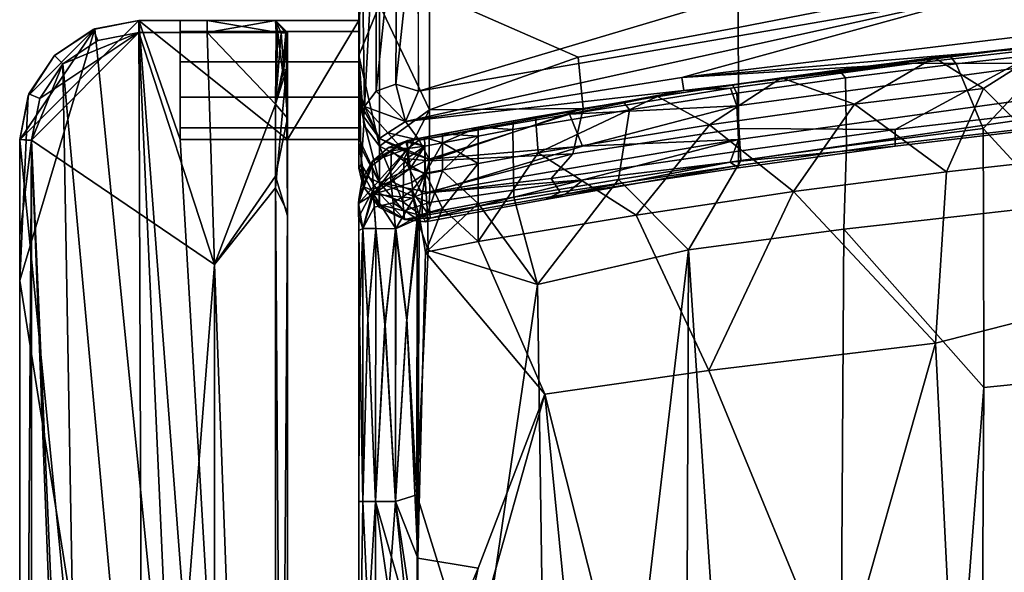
# Model space of a CAD drawing. Header units: millimetres. Extents: x -359 to 363, y -484 to 317.
# Tile 48 of 74: x -307 to -141, y 58 to 151. Entities that reach past the tile are written whole.
import ezdxf

# ---------------------------------------------------------------- set-up
doc = ezdxf.new("R2010")
doc.units = ezdxf.units.MM
doc.layers.add('Layer 01', color=7, linetype='Continuous', true_color=0x000000)

msp = doc.modelspace()

# ---------------------------------------------------------------- linework, layer by layer
at = {"layer": 'Layer 01'}
for points in [[(-188.214, 273.916, 107.775), (-55.227, 100.114, 161.072), (-184.054, 274.104, 77.433)], [(-188.214, 273.916, 107.775), (-97.301, 150.073, 162.329), (-55.227, 100.114, 161.072)], [(-112.756, 160.357, 159.546), (-97.301, 150.073, 162.329), (-188.214, 273.916, 107.775)], [(-184.054, 274.104, 77.433), (-55.227, 100.114, 161.072), (-177.096, 264.312, 81.824)], [(-82.805, 90.334, 159.473), (-167.208, 214.925, 130.377), (-202.659, 263.848, 106.456)], [(-82.805, 90.334, 159.473), (-202.659, 263.848, 106.456), (-198.845, 252.464, 80.89)], [(-94.036, 145.651, 125.909), (-178.807, 256.392, 83.782), (-177.096, 264.312, 81.824)], [(-177.096, 264.312, 81.824), (-55.227, 100.114, 161.072), (-98.334, 160.202, 121.353)], [(-94.036, 145.651, 125.909), (-177.096, 264.312, 81.824), (-98.334, 160.202, 121.353)], [(-198.845, 252.464, 80.89), (-131.779, 157.046, 116.433), (-82.805, 90.334, 159.473)], [(-167.208, 214.925, 130.377), (-82.805, 90.334, 159.473), (-24.644, 17.313, 212.339)], [(-167.208, 214.925, 130.377), (-100.895, 130.508, 169.685), (-112.756, 160.357, 159.546)], [(-24.644, 17.313, 212.339), (-100.895, 130.508, 169.685), (-167.208, 214.925, 130.377)], [(-249.839, 179.017, 937.881), (-249.839, 164.236, 782.614), (-249.842, 144.834, 794.991)], [(-246.348, 153.396, 864.394), (-249.839, 179.017, 937.881), (-249.842, 144.834, 794.991)], [(-249.841, 169.83, 378.58), (-249.459, 174.286, 375.875), (-249.829, 139.302, 378.725)], [(-249.459, 174.286, 375.875), (-248.849, 136.25, 374.611), (-249.829, 139.302, 378.725)], [(-246.898, 172.774, 371.419), (-248.849, 136.25, 374.611), (-249.459, 174.286, 375.875)], [(-246.911, 138.834, 371.438), (-248.849, 136.25, 374.611), (-246.898, 172.774, 371.419)], [(-243.445, 172.004, 369.163), (-246.911, 138.834, 371.438), (-246.898, 172.774, 371.419)], [(-243.595, 140.018, 369.217), (-243.445, 172.004, 369.163), (-239.995, 173.529, 368.648)], [(-239.8, 138.858, 368.522), (-243.595, 140.018, 369.217), (-239.995, 173.529, 368.648)], [(-133.133, 159.928, 836.214), (-133.133, 173.604, 893.094), (-185.984, 166.872, 893.094), (-186.081, 149.589, 821.141)], [(-243.595, 140.018, 369.217), (-246.911, 138.834, 371.438), (-243.445, 172.004, 369.163)], [(-239.839, 171.058, 368.5), (-157.022, 163.527, 368.5), (-239.8, 138.858, 368.522)], [(-249.841, 169.83, 378.58), (-249.829, 139.302, 378.725), (-249.841, 137.239, 442.051)], [(-249.839, 151.024, 628.836), (-249.839, 167.953, 436.421), (-249.841, 169.83, 378.58), (-249.84, 130.928, 566.978)], [(-249.84, 130.928, 566.978), (-249.841, 169.83, 378.58), (-249.841, 137.239, 442.051)], [(-185.984, 166.872, 893.094), (-237.958, 155.567, 882.91), (-212.949, 144.552, 817.833), (-186.081, 149.589, 821.141)], [(-249.839, 164.236, 782.614), (-249.841, 125.9, 697.118), (-249.842, 144.834, 794.991)], [(-249.839, 164.236, 782.614), (-249.839, 151.024, 628.836), (-249.841, 125.9, 697.118)], [(-239.8, 138.858, 368.522), (-157.022, 163.527, 368.5), (-142.797, 155.695, 368.484)], [(-133.133, 146.804, 779.623), (-133.133, 159.928, 836.214), (-186.081, 149.589, 821.141), (-185.984, 140.071, 779.623)], [(-241.963, 133.758, 370.667), (-239.8, 138.858, 368.522), (-142.797, 155.695, 368.484)], [(-241.963, 133.758, 370.667), (-142.797, 155.695, 368.484), (-195.516, 141.163, 371.313)], [(-195.516, 141.163, 371.313), (-142.797, 155.695, 368.484), (-107.019, 151.836, 371.312)], [(-246.348, 153.396, 864.394), (-237.943, 135.701, 799.349), (-237.958, 155.567, 882.91)], [(-237.943, 135.701, 799.349), (-212.949, 144.552, 817.833), (-237.958, 155.567, 882.91)], [(-246.345, 129.582, 761.465), (-246.348, 153.396, 864.394), (-249.842, 144.834, 794.991)], [(-246.348, 153.396, 864.394), (-246.345, 129.582, 761.465), (-237.943, 135.701, 799.349)], [(-306.84, 130.651, 677), (-286.839, 150.729, 677), (-294.201, 149.324, 677)], [(-286.839, 150.729, 677), (-306.84, 130.651, 677), (-285.934, -82.77, 677)], [(-286.839, 150.729, 679), (-294.493, 149.206, 679), (-294.493, 149.206, 686), (-286.839, 150.729, 686)], [(-293.728, 147.359, 688), (-286.839, 148.729, 688), (-286.839, 150.729, 686), (-294.493, 149.206, 686)], [(-286.839, 148.729, 677), (-293.728, 147.359, 677), (-294.493, 149.206, 679), (-286.839, 150.729, 679)], [(-286.839, 150.729, 677), (-286.839, 150.729, 669), (-294.201, 149.324, 669), (-294.201, 149.324, 677)], [(-286.839, 150.729, 669), (-261.839, -177.425, 669), (-294.201, 149.324, 669)], [(-275.339, 150.729, 686), (-263.842, 150.729, 679.001), (-286.839, 150.729, 679)], [(-275.339, 150.729, 686), (-286.839, 150.729, 679), (-286.839, 150.729, 686)], [(-286.839, 150.729, 686), (-286.839, 148.729, 688), (-275.339, 148.729, 688), (-275.339, 150.729, 686)], [(-263.842, 150.729, 679.001), (-275.339, 148.729, 677), (-286.839, 148.729, 677), (-286.839, 150.729, 679)], [(-279.839, 150.729, 669), (-286.839, 150.729, 669), (-286.839, 150.729, 677)], [(-249.84, 150.729, 677), (-279.839, 150.729, 669), (-286.839, 150.729, 677)], [(-261.839, -153.721, 677), (-261.839, 130.729, 677), (-286.839, 150.729, 677), (-285.934, -82.77, 677)], [(-261.839, 130.729, 677), (-249.84, 150.729, 677), (-286.839, 150.729, 677)], [(-286.839, 150.729, 669), (-279.839, 150.729, 669), (-279.839, 130.729, 669)], [(-286.839, 150.729, 669), (-279.839, 130.729, 669), (-261.839, -177.425, 669)], [(-279.839, 148.915, 653.256), (-279.839, 150.729, 659), (-249.839, 150.729, 659), (-249.839, 148.915, 653.256)], [(-279.839, 130.729, 669), (-279.839, 150.729, 659), (-279.839, 148.915, 653.256), (-279.839, 137.828, 649.43)], [(-279.839, 150.729, 669), (-279.839, 150.729, 659), (-279.839, 130.729, 669)], [(-279.839, 150.729, 669), (-249.84, 150.729, 677), (-249.839, 150.729, 669)], [(-279.839, 150.729, 659), (-279.839, 150.729, 669), (-249.839, 150.729, 669), (-249.839, 150.729, 659)], [(-263.839, 150.729, 686), (-263.842, 150.729, 679.001), (-275.339, 150.729, 686)], [(-275.339, 150.729, 686), (-275.339, 148.729, 688), (-263.451, 148.73, 687.998)], [(-275.339, 150.729, 686), (-263.451, 148.73, 687.998), (-263.839, 150.729, 686)], [(-263.842, 150.729, 679.001), (-263.715, 148.725, 676.999), (-275.339, 148.729, 677)], [(-263.842, 150.729, 679.001), (-263.839, 150.729, 686), (-261.839, 148.729, 686), (-261.838, 148.725, 678.893)], [(-263.842, 150.729, 679.001), (-262.889, 148.652, 677.174), (-263.715, 148.725, 676.999)], [(-263.842, 150.729, 679.001), (-262.062, 148.674, 677.944), (-262.889, 148.652, 677.174)], [(-261.838, 148.725, 678.893), (-262.062, 148.674, 677.944), (-263.842, 150.729, 679.001)], [(-263.839, 150.729, 686), (-262.111, 148.732, 687.072), (-261.839, 148.729, 686)], [(-262.111, 148.732, 687.072), (-263.839, 150.729, 686), (-263.451, 148.73, 687.998)], [(-249.839, 130.729, 676.999), (-249.84, 150.729, 677), (-261.839, 130.729, 677)], [(-249.839, 151.024, 628.836), (-249.84, 130.928, 566.978), (-249.841, 125.9, 697.118)], [(-249.839, 150.729, 669), (-249.839, 130.729, 676.999), (-249.84, 130.729, 659.001), (-249.839, 150.729, 659)], [(-249.84, 130.729, 659.001), (-249.839, 137.828, 649.43), (-249.839, 150.729, 659)], [(-249.839, 130.729, 676.999), (-249.839, 150.729, 669), (-249.84, 150.729, 677)], [(-249.839, 148.915, 653.256), (-249.839, 150.729, 659), (-249.839, 143.775, 649.475)], [(-249.839, 150.729, 659), (-249.839, 137.828, 649.43), (-249.839, 143.775, 649.475)], [(-195.516, 141.163, 371.313), (-107.019, 151.836, 371.312), (-126.315, 146.985, 377.98)], [(-306.84, 130.651, 677), (-294.201, 149.324, 677), (-305.435, 138.091, 677)], [(-294.201, 149.324, 669), (-306.839, 107.025, 669), (-305.435, 138.091, 669)], [(-306.839, 107.025, 669), (-294.201, 149.324, 669), (-261.839, -177.425, 669)], [(-300.982, 144.871, 677), (-305.435, 138.091, 677), (-294.201, 149.324, 677)], [(-300.982, 144.871, 669), (-294.201, 149.324, 669), (-305.435, 138.091, 669)], [(-294.201, 149.324, 677), (-294.201, 149.324, 669), (-300.982, 144.871, 669), (-300.982, 144.871, 677)], [(-294.493, 149.206, 679), (-300.982, 144.871, 679), (-300.982, 144.871, 686), (-294.493, 149.206, 686)], [(-299.567, 143.457, 688), (-293.728, 147.359, 688), (-294.493, 149.206, 686), (-300.982, 144.871, 686)], [(-300.982, 144.871, 679), (-294.493, 149.206, 679), (-293.728, 147.359, 677), (-299.567, 143.457, 677)], [(-185.984, 140.071, 779.623), (-186.081, 149.589, 821.141), (-212.949, 144.552, 817.833), (-212.12, 135.921, 779.623)], [(-286.839, 148.729, 677), (-304.84, 130.611, 677), (-303.469, 137.617, 677)], [(-286.839, 148.729, 677), (-275.339, 148.729, 677), (-274.089, 109.709, 677), (-304.84, 130.611, 677)], [(-299.567, 143.457, 677), (-286.839, 148.729, 677), (-303.469, 137.617, 677)], [(-286.839, 148.729, 688), (-299.567, 143.457, 688), (-274.089, -136.406, 688)], [(-286.839, 148.729, 688), (-293.728, 147.359, 688), (-299.567, 143.457, 688)], [(-286.839, 148.729, 677), (-299.567, 143.457, 677), (-293.728, 147.359, 677)], [(-274.089, 109.709, 688), (-286.839, 148.729, 688), (-274.089, -136.406, 688)], [(-275.339, 148.729, 688), (-286.839, 148.729, 688), (-274.089, 109.709, 688)], [(-279.839, 143.775, 649.475), (-279.839, 148.915, 653.256), (-249.839, 148.915, 653.256), (-249.839, 143.775, 649.475)], [(-279.839, 143.775, 649.475), (-279.839, 137.828, 649.43), (-279.839, 148.915, 653.256)], [(-263.839, 136.649, 688), (-263.451, 148.73, 687.998), (-275.339, 148.729, 688)], [(-275.339, 148.729, 688), (-274.089, 109.709, 688), (-263.839, 136.649, 688)], [(-263.839, 136.649, 677), (-275.339, 148.729, 677), (-263.715, 148.725, 676.999)], [(-263.839, 136.649, 677), (-274.089, 109.709, 677), (-275.339, 148.729, 677)], [(-263.839, 136.649, 688), (-262.672, 142.32, 687.631), (-263.451, 148.73, 687.998)], [(-262.889, 148.652, 677.174), (-263.839, 136.649, 677), (-263.715, 148.725, 676.999)], [(-262.425, 142.525, 677.586), (-263.839, 136.649, 677), (-262.889, 148.652, 677.174)], [(-263.451, 148.73, 687.998), (-262.672, 142.32, 687.631), (-262.111, 148.732, 687.072)], [(-262.425, 142.525, 677.586), (-262.889, 148.652, 677.174), (-262.062, 148.674, 677.944)], [(-261.98, 142.525, 686.736), (-262.111, 148.732, 687.072), (-262.672, 142.32, 687.631)], [(-261.839, 134.321, 679), (-262.425, 142.525, 677.586), (-262.062, 148.674, 677.944)], [(-261.839, 148.729, 686), (-262.111, 148.732, 687.072), (-261.98, 142.525, 686.736)], [(-261.838, 148.725, 678.893), (-261.839, 134.321, 679), (-262.062, 148.674, 677.944)], [(-261.839, 118.527, 685.999), (-261.839, 148.729, 686), (-261.98, 142.525, 686.736)], [(-261.838, 148.725, 678.893), (-261.839, 148.729, 686), (-261.839, 134.321, 679)], [(-261.839, 148.729, 686), (-261.839, 118.527, 685.999), (-261.839, 134.321, 679)], [(-195.516, 141.163, 371.313), (-126.315, 146.985, 377.98), (-156.864, 143.527, 377.981)], [(-185.984, 132.573, 744.278), (-159.645, 132.412, 722.5), (-133.133, 146.804, 779.623), (-185.984, 140.071, 779.623)], [(-133.133, 146.804, 779.623), (-159.645, 132.412, 722.5), (-133.133, 135.514, 722.5)], [(-156.864, 143.527, 377.981), (-126.315, 146.985, 377.98), (-133.133, 143.563, 429.975)], [(-132.923, 146.796, 442.547), (-132.923, 146.796, 413.714), (-153.129, 144.517, 413.696), (-150.471, 144.822, 442.667)], [(-144.834, 139.327, 401.478), (-153.129, 144.517, 413.696), (-132.923, 146.796, 413.714)], [(-132.923, 146.796, 442.547), (-150.471, 144.822, 442.667), (-149.4, 143.467, 470.985), (-132.921, 145.314, 470.939)], [(-132.923, 146.796, 413.714), (-132.899, 127.316, 398.51), (-144.834, 139.327, 401.478)], [(-300.982, 144.871, 677), (-300.982, 144.871, 669), (-305.435, 138.091, 669), (-305.435, 138.091, 677)], [(-300.982, 144.871, 679), (-305.317, 138.382, 679), (-305.317, 138.382, 686), (-300.982, 144.871, 686)], [(-300.982, 144.871, 686), (-305.317, 138.382, 686), (-303.469, 137.617, 688), (-299.567, 143.457, 688)], [(-299.567, 143.457, 677), (-303.469, 137.617, 677), (-305.317, 138.382, 679), (-300.982, 144.871, 679)], [(-249.841, 125.9, 697.118), (-249.449, 126.524, 722.77), (-249.842, 144.834, 794.991)], [(-246.345, 129.582, 761.465), (-249.842, 144.834, 794.991), (-249.013, 133.115, 760.711)], [(-249.842, 144.834, 794.991), (-249.449, 126.524, 722.77), (-249.013, 133.115, 760.711)], [(-212.12, 135.921, 779.623), (-212.949, 144.552, 817.833), (-237.943, 135.701, 799.349)], [(-153.129, 144.517, 413.696), (-178.792, 141.103, 413.684), (-169.15, 142.434, 442.632), (-150.471, 144.822, 442.667)], [(-178.792, 141.103, 413.684), (-153.129, 144.517, 413.696), (-166.492, 136.656, 401.45)], [(-150.471, 144.822, 442.667), (-169.15, 142.434, 442.632), (-168.04, 141.099, 471.003), (-149.4, 143.467, 470.985)], [(-153.129, 144.517, 413.696), (-144.834, 139.327, 401.478), (-166.492, 136.656, 401.45)], [(-132.921, 145.314, 470.939), (-149.4, 143.467, 470.985), (-144.852, 132.56, 479.464)], [(-132.919, 119.625, 479.596), (-132.921, 145.314, 470.939), (-144.852, 132.56, 479.464)], [(-299.567, 143.457, 688), (-303.469, 137.617, 688), (-304.84, 130.564, 688)], [(-304.84, 130.564, 688), (-294.589, -136.406, 688), (-299.567, 143.457, 688)], [(-274.089, -136.406, 688), (-299.567, 143.457, 688), (-294.589, -136.406, 688)], [(-279.839, 137.828, 649.43), (-279.839, 143.775, 649.475), (-249.839, 143.775, 649.475), (-249.839, 137.828, 649.43)], [(-263.839, 136.649, 688), (-263.842, 122.581, 688), (-261.98, 142.525, 686.736)], [(-263.842, 122.581, 688), (-261.839, 118.527, 685.999), (-261.98, 142.525, 686.736)], [(-261.98, 142.525, 686.736), (-262.672, 142.32, 687.631), (-263.839, 136.649, 688)], [(-263.839, 136.649, 677), (-262.425, 142.525, 677.586), (-261.839, 134.321, 679)], [(-195.177, 138.983, 374.489), (-195.516, 141.163, 371.313), (-156.864, 143.527, 377.981)], [(-156.864, 143.527, 377.981), (-187.322, 139.344, 377.983), (-195.177, 138.983, 374.489)], [(-156.864, 143.527, 377.981), (-133.133, 143.563, 429.975), (-186.266, 136.39, 437.376), (-187.322, 139.344, 377.983)], [(-186.273, 138.529, 470.979), (-168.04, 141.099, 471.003), (-169.15, 142.434, 442.632), (-187.04, 139.9, 442.594)], [(-187.04, 139.9, 442.594), (-169.15, 142.434, 442.632), (-178.792, 141.103, 413.684)], [(-133.263, 138.037, 537.521), (-185.984, 130.707, 550.34), (-186.266, 136.39, 437.376), (-133.133, 143.563, 429.975)], [(-149.4, 143.467, 470.985), (-168.04, 141.099, 471.003), (-167.848, 129.667, 479.495), (-144.852, 132.56, 479.464)], [(-195.516, 141.163, 371.313), (-195.177, 138.983, 374.489), (-241.963, 133.758, 370.667)], [(-199.598, 137.956, 413.713), (-205.312, 137.034, 442.611), (-187.04, 139.9, 442.594), (-178.792, 141.103, 413.684)], [(-199.598, 137.956, 413.713), (-178.792, 141.103, 413.684), (-190.856, 133.176, 401.482)], [(-178.792, 141.103, 413.684), (-166.492, 136.656, 401.45), (-190.856, 133.176, 401.482)], [(-168.04, 141.099, 471.003), (-186.273, 138.529, 470.979), (-185.616, 127.17, 479.469), (-167.848, 129.667, 479.495)], [(-249.01, 134.518, 417.685), (-249.841, 137.239, 442.051), (-249.829, 139.302, 378.725)], [(-249.01, 134.518, 417.685), (-249.829, 139.302, 378.725), (-248.849, 136.25, 374.611)], [(-246.911, 138.834, 371.438), (-243.595, 140.018, 369.217), (-241.963, 133.758, 370.667)], [(-241.963, 133.758, 370.667), (-243.595, 140.018, 369.217), (-239.8, 138.858, 368.522)], [(-214.442, 134.986, 378.114), (-187.322, 139.344, 377.983), (-186.266, 136.39, 437.376)], [(-187.322, 139.344, 377.983), (-214.442, 134.986, 378.114), (-195.177, 138.983, 374.489)], [(-185.984, 132.573, 744.278), (-185.984, 140.071, 779.623), (-212.12, 135.921, 779.623), (-213.864, 128.326, 745.197)], [(-187.04, 139.9, 442.594), (-205.312, 137.034, 442.611), (-204.331, 135.714, 470.904), (-186.273, 138.529, 470.979)], [(-166.492, 136.656, 401.45), (-144.834, 139.327, 401.478), (-151.062, 125.267, 398.464)], [(-132.899, 127.316, 398.51), (-151.062, 125.267, 398.464), (-144.834, 139.327, 401.478)], [(-305.435, 138.091, 677), (-305.435, 138.091, 669), (-306.839, 130.729, 669), (-306.84, 130.651, 677)], [(-305.317, 138.382, 679), (-306.839, 130.729, 679), (-306.839, 130.729, 686), (-305.317, 138.382, 686)], [(-304.84, 130.564, 688), (-303.469, 137.617, 688), (-305.317, 138.382, 686), (-306.839, 130.729, 686)], [(-303.469, 137.617, 677), (-304.84, 130.611, 677), (-306.839, 130.729, 679), (-305.317, 138.382, 679)], [(-306.839, 130.729, 669), (-305.435, 138.091, 669), (-306.839, 107.025, 669)], [(-249.839, 137.828, 649.43), (-249.839, 132.663, 653.088), (-279.839, 132.663, 653.088), (-279.839, 137.828, 649.43)], [(-279.839, 137.828, 649.43), (-279.839, 132.663, 653.088), (-279.839, 130.729, 669)], [(-249.839, 132.663, 653.088), (-249.839, 137.828, 649.43), (-249.84, 130.729, 659.001)], [(-248.849, 136.25, 374.611), (-246.911, 138.834, 371.438), (-241.963, 133.758, 370.667)], [(-195.177, 138.983, 374.489), (-239.663, 130.613, 376.046), (-241.963, 133.758, 370.667)], [(-214.442, 134.986, 378.114), (-239.663, 130.613, 376.046), (-195.177, 138.983, 374.489)], [(-205.312, 137.034, 442.611), (-199.598, 137.956, 413.713), (-220.106, 134.531, 413.812), (-223.832, 133.864, 442.589)], [(-220.106, 134.531, 413.812), (-199.598, 137.956, 413.713), (-219.665, 128.513, 401.637)], [(-199.598, 137.956, 413.713), (-190.856, 133.176, 401.482), (-219.665, 128.513, 401.637)], [(-186.273, 138.529, 470.979), (-204.331, 135.714, 470.904), (-206.164, 124.001, 479.367), (-185.616, 127.17, 479.469)], [(-133.263, 138.037, 537.521), (-133.133, 134.815, 606.495), (-187.392, 126.907, 628.676), (-185.984, 130.707, 550.34)], [(-274.089, 109.709, 688), (-263.842, 122.581, 688), (-263.839, 136.649, 688)], [(-263.839, 136.649, 677), (-263.839, 124.569, 677), (-274.089, 109.709, 677)], [(-263.839, 124.569, 677), (-263.839, 136.649, 677), (-261.839, 134.321, 679)], [(-246.331, 130.905, 417.497), (-246.33, 123.464, 563.332), (-249.841, 137.239, 442.051)], [(-249.841, 137.239, 442.051), (-249.01, 134.518, 417.685), (-246.331, 130.905, 417.497)], [(-249.841, 137.239, 442.051), (-246.33, 123.464, 563.332), (-249.84, 130.928, 566.978)], [(-246.331, 130.905, 417.497), (-249.01, 134.518, 417.685), (-248.849, 136.25, 374.611)], [(-248.849, 136.25, 374.611), (-244.957, 131.875, 377.215), (-246.331, 130.905, 417.497)], [(-244.957, 131.875, 377.215), (-248.849, 136.25, 374.611), (-241.963, 133.758, 370.667)], [(-213.864, 128.326, 745.197), (-212.12, 135.921, 779.623), (-238.01, 127.112, 760.606)], [(-238.01, 127.112, 760.606), (-212.12, 135.921, 779.623), (-237.943, 135.701, 799.349)], [(-223.915, 132.388, 470.759), (-204.331, 135.714, 470.904), (-205.312, 137.034, 442.611), (-223.832, 133.864, 442.589)], [(-212.216, 129.584, 489.67), (-214.442, 134.986, 378.114), (-186.266, 136.39, 437.376)], [(-186.266, 136.39, 437.376), (-185.984, 130.707, 550.34), (-212.216, 129.584, 489.67)], [(-190.856, 133.176, 401.482), (-166.492, 136.656, 401.45), (-176.764, 121.956, 398.451)], [(-166.492, 136.656, 401.45), (-151.062, 125.267, 398.464), (-176.764, 121.956, 398.451)], [(-263.839, 124.569, 677), (-261.839, 134.321, 679), (-261.839, 117.913, 679)], [(-261.839, 118.527, 685.999), (-261.839, 117.913, 679), (-261.839, 134.321, 679)], [(-242.213, 127.509, 761.907), (-237.943, 135.701, 799.349), (-246.345, 129.582, 761.465)], [(-238.01, 127.112, 760.606), (-237.943, 135.701, 799.349), (-242.213, 127.509, 761.907)], [(-237.979, 127.422, 441.599), (-239.663, 130.613, 376.046), (-214.442, 134.986, 378.114)], [(-237.979, 127.422, 441.599), (-214.442, 134.986, 378.114), (-212.216, 129.584, 489.67)], [(-220.106, 134.531, 413.812), (-229.781, 132.776, 413.853), (-235.461, 131.727, 445.182), (-223.832, 133.864, 442.589)], [(-219.665, 128.513, 401.637), (-229.778, 126.677, 401.727), (-229.781, 132.776, 413.853), (-220.106, 134.531, 413.812)], [(-206.164, 124.001, 479.367), (-204.331, 135.714, 470.904), (-223.915, 132.388, 470.759), (-223.786, 121.006, 479.203)], [(-159.645, 129.618, 666.17), (-187.392, 126.907, 628.676), (-133.133, 134.815, 606.495), (-133.133, 132.719, 666.17)], [(-133.133, 133.075, 700.755), (-133.133, 135.514, 722.5), (-159.645, 132.412, 722.5), (-159.645, 129.973, 700.755)], [(-279.839, 132.663, 653.088), (-249.839, 132.663, 653.088), (-249.84, 130.729, 659.001), (-279.839, 130.729, 659)], [(-279.839, 130.729, 669), (-279.839, 132.663, 653.088), (-279.839, 130.729, 659)], [(-246.332, 121.627, 719.93), (-246.345, 129.582, 761.465), (-249.013, 133.115, 760.711), (-249.449, 126.524, 722.77)], [(-244.957, 131.875, 377.215), (-241.963, 133.758, 370.667), (-239.663, 130.613, 376.046)], [(-229.781, 132.776, 456.821), (-241.66, 130.556, 463.927), (-235.763, 131.663, 463.931)], [(-241.66, 130.556, 463.927), (-229.781, 132.776, 456.821), (-235.461, 131.727, 445.182)], [(-235.461, 131.727, 445.182), (-229.781, 132.776, 413.853), (-238.806, 131.09, 413.947)], [(-235.763, 130.176, 407.363), (-238.806, 131.09, 413.947), (-229.781, 132.776, 413.853)], [(-229.78, 131.304, 470.705), (-229.781, 132.776, 456.821), (-235.763, 131.663, 463.931)], [(-229.781, 132.776, 413.853), (-229.778, 126.677, 401.727), (-235.763, 130.176, 407.363)], [(-223.832, 133.864, 442.589), (-235.461, 131.727, 445.182), (-229.781, 132.776, 456.821)], [(-223.915, 132.388, 470.759), (-223.832, 133.864, 442.589), (-229.781, 132.776, 456.821)], [(-229.781, 132.776, 456.821), (-229.78, 131.304, 470.705), (-223.915, 132.388, 470.759)], [(-219.665, 128.513, 401.637), (-190.856, 133.176, 401.482), (-203.235, 118.013, 398.54)], [(-217.489, 124.167, 725.6), (-185.984, 128.781, 722.5), (-185.984, 132.573, 744.278), (-213.864, 128.326, 745.197)], [(-190.856, 133.176, 401.482), (-176.764, 121.956, 398.451), (-203.235, 118.013, 398.54)], [(-159.645, 132.412, 722.5), (-185.984, 132.573, 744.278), (-185.984, 128.781, 722.5)], [(-144.852, 132.56, 479.464), (-167.848, 129.667, 479.495), (-168.316, 115.631, 479.669), (-144.808, 118.296, 479.634)], [(-133.133, 132.719, 666.17), (-133.133, 133.075, 700.755), (-159.645, 129.973, 700.755), (-159.645, 129.618, 666.17)], [(-144.852, 132.56, 479.464), (-144.808, 118.296, 479.634), (-132.919, 119.625, 479.596)], [(-249.841, 130.048, 585.088), (-249.841, 125.9, 697.118), (-249.84, 130.928, 566.978)], [(-249.84, 130.928, 566.978), (-246.33, 123.464, 563.332), (-249.841, 130.048, 585.088)], [(-242.184, 128.793, 417.387), (-246.331, 130.905, 417.497), (-244.957, 131.875, 377.215)], [(-237.979, 127.422, 441.599), (-246.33, 123.464, 563.332), (-246.331, 130.905, 417.497)], [(-237.979, 127.422, 441.599), (-246.331, 130.905, 417.497), (-242.184, 128.793, 417.387)], [(-244.957, 131.875, 377.215), (-239.663, 130.613, 376.046), (-242.184, 128.793, 417.387)], [(-241.734, 130.523, 420.291), (-238.806, 131.09, 413.947), (-241.929, 130.35, 411.651)], [(-238.752, 129.611, 407.39), (-241.929, 130.35, 411.651), (-238.806, 131.09, 413.947)], [(-241.66, 130.556, 463.927), (-235.461, 131.727, 445.182), (-241.736, 130.524, 438.037)], [(-238.806, 131.09, 413.947), (-241.736, 130.524, 438.037), (-235.461, 131.727, 445.182)], [(-241.736, 130.524, 438.037), (-238.806, 131.09, 413.947), (-241.734, 130.523, 420.291)], [(-235.763, 131.663, 463.931), (-241.66, 130.556, 463.927), (-238.752, 129.628, 470.606), (-235.763, 130.194, 470.641)], [(-238.806, 131.09, 413.947), (-235.763, 130.176, 407.363), (-238.752, 129.611, 407.39)], [(-235.763, 131.663, 463.931), (-235.763, 130.194, 470.641), (-229.78, 131.304, 470.705)], [(-229.78, 131.304, 470.705), (-235.763, 130.194, 470.641), (-235.761, 125.458, 476.338)], [(-229.775, 119.942, 479.133), (-229.78, 131.304, 470.705), (-235.761, 125.458, 476.338)], [(-223.915, 132.388, 470.759), (-229.78, 131.304, 470.705), (-229.775, 119.942, 479.133), (-223.786, 121.006, 479.203)], [(-159.645, 129.973, 700.755), (-159.645, 132.412, 722.5), (-185.984, 128.781, 722.5), (-185.984, 126.342, 700.755)], [(-306.84, 130.651, 677), (-306.839, 130.729, 669), (-306.839, 107.025, 669)], [(-306.84, 130.651, 677), (-306.839, -153.721, 677), (-285.934, -82.77, 677)], [(-306.84, 130.651, 677), (-306.839, 107.025, 669), (-306.839, -177.425, 669), (-306.839, -153.721, 677)], [(-306.839, 114.51, 686), (-306.839, 130.729, 686), (-306.839, 130.729, 679), (-306.839, 114.51, 679)], [(-304.84, 130.564, 688), (-306.839, 130.729, 686), (-306.839, 114.51, 686)], [(-304.84, 130.611, 677), (-306.839, 114.51, 679), (-306.839, 130.729, 679)], [(-306.839, -177.425, 679), (-304.84, 130.611, 677), (-304.839, -165.573, 677)], [(-304.84, 130.611, 677), (-306.839, -177.425, 679), (-306.839, 114.51, 679)], [(-304.839, -165.573, 688), (-304.84, 130.564, 688), (-306.839, -177.425, 686)], [(-306.839, 114.51, 686), (-306.839, -177.425, 686), (-304.84, 130.564, 688)], [(-293.25, -134.144, 677), (-304.84, 130.611, 677), (-274.089, 109.709, 677)], [(-304.839, -165.573, 677), (-304.84, 130.611, 677), (-293.25, -134.144, 677)], [(-304.84, 130.564, 688), (-304.839, -165.573, 688), (-294.589, -136.406, 688)], [(-261.839, 130.729, 669), (-279.839, 130.729, 669), (-279.839, 130.729, 659)], [(-261.839, 130.729, 669), (-279.839, 130.729, 659), (-249.84, 130.729, 659.001)], [(-261.839, 130.729, 669), (-261.839, -177.425, 669), (-279.839, 130.729, 669)], [(-249.839, 130.729, 676.999), (-261.839, 130.729, 677), (-261.839, 130.729, 669)], [(-249.839, 130.729, 676.999), (-261.839, 130.729, 669), (-249.84, 130.729, 659.001)], [(-261.839, -177.425, 669), (-261.839, 130.729, 669), (-261.839, 130.729, 677), (-261.839, -153.721, 677)], [(-247.337, 121.531, 403.795), (-249.877, 119.949, 411.305), (-241.608, 129.216, 407.744)], [(-249.877, 119.949, 411.305), (-247.552, 127.069, 413.935), (-241.608, 129.216, 407.744)], [(-249.841, 130.048, 585.088), (-246.33, 123.464, 563.332), (-249.01, 124.709, 616.284)], [(-249.01, 124.709, 616.284), (-249.841, 125.9, 697.118), (-249.841, 130.048, 585.088)], [(-241.736, 130.524, 438.037), (-247.609, 127.001, 459.856), (-241.66, 130.556, 463.927)], [(-244.376, 128.825, 468.754), (-241.66, 130.556, 463.927), (-247.609, 127.001, 459.856)], [(-241.736, 130.524, 438.037), (-241.734, 130.523, 420.291), (-247.609, 127.001, 423.138)], [(-241.736, 130.524, 438.037), (-247.609, 127.001, 423.138), (-247.609, 127.001, 441.545)], [(-241.736, 130.524, 438.037), (-247.609, 127.001, 441.545), (-247.609, 127.001, 459.856)], [(-244.855, 129.356, 413.935), (-247.609, 127.001, 423.138), (-241.734, 130.523, 420.291)], [(-247.552, 127.069, 413.935), (-247.609, 127.001, 423.138), (-244.855, 129.356, 413.935)], [(-244.855, 129.356, 413.935), (-241.608, 129.216, 407.744), (-247.552, 127.069, 413.935)], [(-241.442, 127.772, 405.178), (-247.337, 121.531, 403.795), (-241.608, 129.216, 407.744)], [(-246.345, 129.582, 761.465), (-246.332, 121.627, 719.93), (-242.424, 120.258, 724.255)], [(-246.345, 129.582, 761.465), (-242.424, 120.258, 724.255), (-242.213, 127.509, 761.907)], [(-244.855, 129.356, 413.935), (-241.734, 130.523, 420.291), (-241.929, 130.35, 411.651)], [(-244.855, 129.356, 413.935), (-241.929, 130.35, 411.651), (-241.608, 129.216, 407.744)], [(-244.376, 128.825, 468.754), (-241.621, 129.233, 470.238), (-241.66, 130.556, 463.927)], [(-241.621, 129.233, 470.238), (-244.376, 128.825, 468.754), (-241.585, 126.592, 474.332)], [(-239.663, 130.613, 376.046), (-237.979, 127.422, 441.599), (-242.184, 128.793, 417.387)], [(-238.752, 129.611, 407.39), (-241.608, 129.216, 407.744), (-241.929, 130.35, 411.651)], [(-241.621, 129.233, 470.238), (-238.752, 129.628, 470.606), (-241.66, 130.556, 463.927)], [(-241.621, 129.233, 470.238), (-241.585, 126.592, 474.332), (-238.752, 129.628, 470.606)], [(-238.752, 129.611, 407.39), (-241.442, 127.772, 405.178), (-241.608, 129.216, 407.744)], [(-241.585, 126.592, 474.332), (-238.751, 124.897, 476.298), (-238.752, 129.628, 470.606)], [(-241.442, 127.772, 405.178), (-238.752, 129.611, 407.39), (-241.212, 125.825, 402.912)], [(-241.212, 125.825, 402.912), (-238.752, 129.611, 407.39), (-238.618, 125.045, 401.823)], [(-235.763, 130.194, 470.641), (-238.752, 129.628, 470.606), (-238.751, 124.897, 476.298), (-235.761, 125.458, 476.338)], [(-238.752, 129.611, 407.39), (-235.763, 130.176, 407.363), (-238.618, 125.045, 401.823)], [(-229.778, 126.677, 401.727), (-238.618, 125.045, 401.823), (-235.763, 130.176, 407.363)], [(-237.893, 121.837, 551.119), (-237.979, 127.422, 441.599), (-212.216, 129.584, 489.67)], [(-237.893, 121.837, 551.119), (-185.984, 130.707, 550.34), (-212.12, 123.933, 606.495)], [(-185.984, 130.707, 550.34), (-237.893, 121.837, 551.119), (-212.216, 129.584, 489.67)], [(-212.12, 123.933, 606.495), (-185.984, 130.707, 550.34), (-187.392, 126.907, 628.676)], [(-167.848, 129.667, 479.495), (-185.616, 127.17, 479.469), (-194.393, 112.197, 479.605), (-168.316, 115.631, 479.669)], [(-187.392, 126.907, 628.676), (-159.645, 129.618, 666.17), (-185.984, 125.986, 666.17)], [(-159.645, 129.618, 666.17), (-159.645, 129.973, 700.755), (-185.984, 126.342, 700.755), (-185.984, 125.986, 666.17)], [(-247.609, 127.001, 459.856), (-247.587, 126.381, 467.899), (-244.376, 128.825, 468.754)], [(-247.587, 126.381, 467.899), (-247.389, 122.389, 473.606), (-244.424, 123.742, 475.502), (-244.376, 128.825, 468.754)], [(-241.212, 125.825, 402.912), (-247.337, 121.531, 403.795), (-241.442, 127.772, 405.178)], [(-241.585, 126.592, 474.332), (-244.376, 128.825, 468.754), (-244.424, 123.742, 475.502)], [(-242.213, 127.509, 761.907), (-242.424, 120.258, 724.255), (-239.175, 121.58, 733.978)], [(-238.01, 127.112, 760.606), (-242.213, 127.509, 761.907), (-239.175, 121.58, 733.978)], [(-213.864, 128.326, 745.197), (-239.175, 121.58, 733.978), (-217.489, 124.167, 725.6)], [(-239.175, 121.58, 733.978), (-213.864, 128.326, 745.197), (-238.01, 127.112, 760.606)], [(-229.778, 126.677, 401.727), (-219.665, 128.513, 401.637), (-229.756, 113.595, 398.741)], [(-219.665, 128.513, 401.637), (-203.235, 118.013, 398.54), (-229.756, 113.595, 398.741)], [(-215.971, 121.857, 705.816), (-185.984, 126.342, 700.755), (-185.984, 128.781, 722.5), (-217.489, 124.167, 725.6)], [(-249.877, 119.949, 411.305), (-249.286, 123.987, 413.935), (-247.552, 127.069, 413.935)], [(-249.839, 120.716, 436.37), (-249.841, 120.548, 465.537), (-247.609, 127.001, 459.856)], [(-247.587, 126.381, 467.899), (-247.609, 127.001, 459.856), (-249.841, 120.548, 465.537)], [(-249.077, 122.802, 689.385), (-249.449, 126.524, 722.77), (-249.841, 125.9, 697.118)], [(-247.389, 122.389, 473.606), (-247.587, 126.381, 467.899), (-249.841, 120.548, 465.537), (-249.839, 117.735, 469.028)], [(-249.01, 124.709, 616.284), (-249.077, 122.802, 689.385), (-249.841, 125.9, 697.118)], [(-247.609, 127.001, 423.138), (-249.286, 123.987, 413.935), (-249.839, 120.704, 413.98)], [(-247.609, 127.001, 423.138), (-249.839, 120.704, 413.98), (-249.839, 120.716, 436.37)], [(-247.609, 127.001, 459.856), (-247.609, 127.001, 441.545), (-249.839, 120.716, 436.37)], [(-247.609, 127.001, 423.138), (-249.839, 120.716, 436.37), (-247.609, 127.001, 441.545)], [(-246.332, 121.627, 719.93), (-249.449, 126.524, 722.77), (-249.077, 122.802, 689.385)], [(-247.552, 127.069, 413.935), (-249.286, 123.987, 413.935), (-247.609, 127.001, 423.138)], [(-241.212, 125.825, 402.912), (-240.926, 123.476, 401.085), (-247.337, 121.531, 403.795)], [(-246.33, 123.464, 563.332), (-237.979, 127.422, 441.599), (-237.893, 121.837, 551.119)], [(-241.585, 126.592, 474.332), (-244.424, 123.742, 475.502), (-240.891, 122.094, 477.756), (-238.751, 124.897, 476.298)], [(-240.926, 123.476, 401.085), (-241.212, 125.825, 402.912), (-238.618, 125.045, 401.823)], [(-235.759, 119.151, 399.035), (-238.618, 125.045, 401.823), (-229.778, 126.677, 401.727)], [(-229.778, 126.677, 401.727), (-229.756, 113.595, 398.741), (-235.759, 119.151, 399.035)], [(-218.445, 120.647, 686.371), (-185.984, 126.342, 700.755), (-215.971, 121.857, 705.816)], [(-185.984, 125.986, 666.17), (-185.984, 126.342, 700.755), (-218.445, 120.647, 686.371), (-215.097, 121.558, 655.419)], [(-215.097, 121.558, 655.419), (-187.392, 126.907, 628.676), (-185.984, 125.986, 666.17)], [(-215.097, 121.558, 655.419), (-212.12, 123.933, 606.495), (-187.392, 126.907, 628.676)], [(-194.393, 112.197, 479.605), (-185.616, 127.17, 479.469), (-206.164, 124.001, 479.367)], [(-118.293, 105.318, 398.558), (-152.878, 96.489, 398.459), (-151.062, 125.267, 398.464), (-132.899, 127.316, 398.51)], [(-263.839, 124.569, 677), (-263.839, -165.345, 677), (-274.089, 109.709, 677)], [(-263.839, 124.569, 677), (-261.839, 117.913, 679), (-261.839, -177.329, 679)], [(-261.839, -177.329, 679), (-263.839, -165.345, 677), (-263.839, 124.569, 677)], [(-249.077, 122.802, 689.385), (-249.01, 124.709, 616.284), (-246.413, 119.774, 651.18)], [(-246.413, 119.774, 651.18), (-249.01, 124.709, 616.284), (-246.33, 123.464, 563.332)], [(-238.618, 125.045, 401.823), (-240.604, 120.874, 399.795), (-240.926, 123.476, 401.085)], [(-238.751, 124.897, 476.298), (-240.891, 122.094, 477.756), (-238.258, 118.348, 479.02)], [(-239.7, 117.982, 398.878), (-240.604, 120.874, 399.795), (-238.618, 125.045, 401.823)], [(-238.618, 125.045, 401.823), (-235.759, 119.151, 399.035), (-239.7, 117.982, 398.878)], [(-217.489, 124.167, 725.6), (-239.175, 121.58, 733.978), (-239.178, 117.87, 708.271), (-215.971, 121.857, 705.816)], [(-238.258, 118.348, 479.02), (-235.761, 125.458, 476.338), (-238.751, 124.897, 476.298)], [(-235.761, 125.458, 476.338), (-238.258, 118.348, 479.02), (-229.775, 119.942, 479.133)], [(-176.764, 121.956, 398.451), (-151.062, 125.267, 398.464), (-152.878, 96.489, 398.459)], [(-274.089, 109.709, 688), (-263.839, -165.345, 688), (-263.842, 122.581, 688)], [(-263.842, 122.581, 688), (-263.839, -165.345, 688), (-261.839, 118.527, 685.999)], [(-249.877, 119.949, 411.305), (-249.839, 120.704, 413.98), (-249.286, 123.987, 413.935)], [(-249.077, 122.802, 689.385), (-246.413, 119.774, 651.18), (-246.33, 119.306, 688.542)], [(-246.33, 119.306, 688.542), (-246.332, 121.627, 719.93), (-249.077, 122.802, 689.385)], [(-244.424, 123.742, 475.502), (-247.389, 122.389, 473.606), (-247.227, 119.339, 475.344), (-244.081, 120.052, 477.548)], [(-240.926, 123.476, 401.085), (-240.604, 120.874, 399.795), (-247.337, 121.531, 403.795)], [(-246.413, 119.774, 651.18), (-246.33, 123.464, 563.332), (-242.241, 118.756, 620.527)], [(-238.002, 120.157, 586.313), (-246.33, 123.464, 563.332), (-237.893, 121.837, 551.119)], [(-246.33, 123.464, 563.332), (-238.002, 120.157, 586.313), (-242.241, 118.756, 620.527)], [(-240.891, 122.094, 477.756), (-244.424, 123.742, 475.502), (-244.081, 120.052, 477.548)], [(-212.12, 123.933, 606.495), (-237.852, 117.486, 652.495), (-238.002, 120.157, 586.313)], [(-212.12, 123.933, 606.495), (-238.002, 120.157, 586.313), (-237.893, 121.837, 551.119)], [(-237.852, 117.486, 652.495), (-212.12, 123.933, 606.495), (-215.097, 121.558, 655.419)], [(-219.82, 106.364, 479.423), (-206.164, 124.001, 479.367), (-223.786, 121.006, 479.203)], [(-219.82, 106.364, 479.423), (-194.393, 112.197, 479.605), (-206.164, 124.001, 479.367)], [(-247.337, 121.531, 403.795), (-249.153, 115.774, 405.221), (-249.877, 119.949, 411.305)], [(-249.154, 115.771, 472.806), (-247.389, 122.389, 473.606), (-249.839, 117.735, 469.028)], [(-247.227, 119.339, 475.344), (-247.389, 122.389, 473.606), (-249.154, 115.771, 472.806)], [(-247.337, 121.531, 403.795), (-246.963, 115.725, 401.844), (-249.153, 115.774, 405.221)], [(-247.337, 121.531, 403.795), (-240.604, 120.874, 399.795), (-243.62, 115.769, 399.605)], [(-247.337, 121.531, 403.795), (-243.62, 115.769, 399.605), (-246.963, 115.725, 401.844)], [(-242.163, 117.26, 695.265), (-242.424, 120.258, 724.255), (-246.332, 121.627, 719.93)], [(-246.332, 121.627, 719.93), (-246.33, 119.306, 688.542), (-242.163, 117.26, 695.265)], [(-244.081, 120.052, 477.548), (-240.022, 117.313, 479.15), (-240.891, 122.094, 477.756)], [(-243.62, 115.769, 399.605), (-240.604, 120.874, 399.795), (-239.7, 117.982, 398.878)], [(-242.424, 120.258, 724.255), (-239.178, 117.87, 708.271), (-239.175, 121.58, 733.978)], [(-238.258, 118.348, 479.02), (-240.891, 122.094, 477.756), (-240.022, 117.313, 479.15)], [(-215.971, 121.857, 705.816), (-239.178, 117.87, 708.271), (-238.635, 116.873, 688.171), (-218.445, 120.647, 686.371)], [(-238.635, 116.873, 688.171), (-237.852, 117.486, 652.495), (-215.097, 121.558, 655.419), (-218.445, 120.647, 686.371)], [(-219.82, 106.364, 479.423), (-223.786, 121.006, 479.203), (-229.775, 119.942, 479.133)], [(-203.235, 118.013, 398.54), (-176.764, 121.956, 398.451), (-191.018, 91.894, 398.482)], [(-152.878, 96.489, 398.459), (-191.018, 91.894, 398.482), (-176.764, 121.956, 398.451)], [(-249.839, 120.704, 413.98), (-249.877, 119.949, 411.305), (-249.841, 115.413, 409.116)], [(-249.841, 115.413, 409.116), (-249.877, 119.949, 411.305), (-249.153, 115.774, 405.221)], [(-249.841, 115.413, 409.116), (-249.839, 120.716, 436.37), (-249.839, 120.704, 413.98)], [(-249.839, 81.484, 438.695), (-249.839, 120.716, 436.37), (-249.841, 115.413, 409.116)], [(-249.839, 120.716, 436.37), (-249.839, 109.692, 466.147), (-249.841, 120.548, 465.537)], [(-249.841, 120.548, 465.537), (-249.839, 109.692, 466.147), (-249.839, 117.735, 469.028)], [(-249.839, 109.692, 466.147), (-249.839, 120.716, 436.37), (-249.839, 81.484, 438.695)], [(-249.154, 115.771, 472.806), (-246.98, 115.737, 476.166), (-247.227, 119.339, 475.344)], [(-243.641, 115.677, 478.416), (-244.081, 120.052, 477.548), (-247.227, 119.339, 475.344), (-246.98, 115.737, 476.166)], [(-246.413, 119.774, 651.18), (-242.241, 118.756, 620.527), (-242.183, 117.331, 664.36)], [(-246.33, 119.306, 688.542), (-246.413, 119.774, 651.18), (-242.183, 117.331, 664.36)], [(-246.33, 119.306, 688.542), (-242.183, 117.331, 664.36), (-242.163, 117.26, 695.265)], [(-244.081, 120.052, 477.548), (-243.641, 115.677, 478.416), (-240.022, 117.313, 479.15)], [(-242.424, 120.258, 724.255), (-242.163, 117.26, 695.265), (-239.178, 117.87, 708.271)], [(-238.002, 120.157, 586.313), (-237.852, 117.486, 652.495), (-242.241, 118.756, 620.527)], [(-229.775, 119.942, 479.133), (-238.258, 118.348, 479.02), (-238.2, 112.116, 479.191)], [(-219.82, 106.364, 479.423), (-229.775, 119.942, 479.133), (-238.2, 112.116, 479.191)], [(-132.919, 119.625, 479.596), (-144.808, 118.296, 479.634), (-144.745, 89.024, 479.635), (-119.741, 91.554, 479.542)], [(-261.839, 118.527, 685.999), (-263.839, -165.345, 688), (-261.839, -161.017, 686)], [(-261.839, 118.527, 685.999), (-261.839, -161.017, 686), (-261.839, -177.329, 679), (-261.839, 117.913, 679)], [(-249.839, 69.83, 469.164), (-249.839, 117.735, 469.028), (-249.839, 109.692, 466.147)], [(-249.154, 115.771, 472.806), (-249.839, 117.735, 469.028), (-249.697, 100.705, 470.958)], [(-249.839, 69.83, 469.164), (-249.697, 100.705, 470.958), (-249.839, 117.735, 469.028)], [(-239.7, 117.982, 398.878), (-241.76, 100.637, 399.029), (-243.62, 115.769, 399.605)], [(-237.852, 117.486, 652.495), (-242.183, 117.331, 664.36), (-242.241, 118.756, 620.527)], [(-242.163, 117.26, 695.265), (-238.635, 116.873, 688.171), (-239.178, 117.87, 708.271)], [(-239.7, 117.982, 398.878), (-239.912, 60.329, 398.87), (-241.76, 100.637, 399.029)], [(-238.258, 118.348, 479.02), (-240.022, 117.313, 479.15), (-238.2, 112.116, 479.191)], [(-239.7, 117.982, 398.878), (-238.63, 111.798, 398.842), (-239.912, 60.329, 398.87)], [(-239.7, 117.982, 398.878), (-235.759, 119.151, 399.035), (-238.63, 111.798, 398.842)], [(-229.756, 113.595, 398.741), (-238.63, 111.798, 398.842), (-235.759, 119.151, 399.035)], [(-203.235, 118.013, 398.54), (-191.018, 91.894, 398.482), (-218.558, 87.887, 398.644), (-229.756, 113.595, 398.741)], [(-144.745, 89.024, 479.635), (-144.808, 118.296, 479.634), (-168.316, 115.631, 479.669)], [(-240.022, 117.313, 479.15), (-243.641, 115.677, 478.416), (-241.769, 100.269, 478.996)], [(-242.183, 117.331, 664.36), (-237.852, 117.486, 652.495), (-238.635, 116.873, 688.171)], [(-238.635, 116.873, 688.171), (-242.163, 117.26, 695.265), (-242.183, 117.331, 664.36)], [(-240.022, 117.313, 479.15), (-241.769, 100.269, 478.996), (-240.052, 70.949, 479.16)], [(-240.022, 117.313, 479.15), (-240.052, 70.949, 479.16), (-238.2, 112.116, 479.191)], [(-306.839, 114.51, 679), (-306.839, -177.425, 679), (-306.839, -177.425, 686), (-306.839, 114.51, 686)], [(-249.841, 115.413, 409.116), (-249.153, 115.774, 405.221), (-249.697, 100.394, 407.073)], [(-249.839, 81.484, 438.695), (-249.841, 115.413, 409.116), (-249.839, 44.457, 414.329)], [(-249.841, 115.413, 409.116), (-249.839, 69.835, 408.865), (-249.839, 44.457, 414.329)], [(-249.841, 115.413, 409.116), (-249.697, 100.394, 407.073), (-249.839, 69.835, 408.865)], [(-249.153, 115.774, 405.221), (-249.165, 69.835, 405.256), (-249.697, 100.394, 407.073)], [(-249.697, 100.705, 470.958), (-249.167, 69.83, 472.768), (-249.154, 115.771, 472.806)], [(-249.167, 69.83, 472.768), (-248.305, 100.686, 474.528), (-249.154, 115.771, 472.806)], [(-248.294, 100.526, 403.481), (-249.165, 69.835, 405.256), (-249.153, 115.774, 405.221)], [(-246.98, 115.737, 476.166), (-249.154, 115.771, 472.806), (-248.305, 100.686, 474.528)], [(-248.294, 100.526, 403.481), (-249.153, 115.774, 405.221), (-246.963, 115.725, 401.844)], [(-248.305, 100.686, 474.528), (-247.036, 69.83, 476.107), (-246.98, 115.737, 476.166)], [(-247.027, 69.835, 401.912), (-248.294, 100.526, 403.481), (-246.963, 115.725, 401.844)], [(-247.036, 69.83, 476.107), (-245.422, 99.537, 477.489), (-246.98, 115.737, 476.166)], [(-245.479, 99.572, 400.579), (-247.027, 69.835, 401.912), (-246.963, 115.725, 401.844)], [(-245.422, 99.537, 477.489), (-243.641, 115.677, 478.416), (-246.98, 115.737, 476.166)], [(-246.963, 115.725, 401.844), (-243.62, 115.769, 399.605), (-245.479, 99.572, 400.579)], [(-243.657, 69.835, 399.622), (-245.479, 99.572, 400.579), (-243.62, 115.769, 399.605)], [(-245.422, 99.537, 477.489), (-243.676, 69.83, 478.399), (-243.641, 115.677, 478.416)], [(-243.641, 115.677, 478.416), (-243.676, 69.83, 478.399), (-241.769, 100.269, 478.996)], [(-241.76, 100.637, 399.029), (-243.657, 69.835, 399.622), (-243.62, 115.769, 399.605)], [(-170.519, -248.378, 479.665), (-168.316, 115.631, 479.669), (-194.393, 112.197, 479.605)], [(-170.519, -248.378, 479.665), (-144.745, 89.024, 479.635), (-168.316, 115.631, 479.669)], [(-238.63, 111.798, 398.842), (-229.756, 113.595, 398.741), (-218.558, 87.887, 398.644)], [(-238.2, 112.116, 479.191), (-240.052, 70.949, 479.16), (-229.835, 37.896, 479.304), (-219.82, 106.364, 479.423)], [(-229.79, 58.638, 398.748), (-239.912, 60.329, 398.87), (-238.63, 111.798, 398.842), (-218.558, 87.887, 398.644)], [(-217.04, -80.294, 479.441), (-194.393, 112.197, 479.605), (-219.82, 106.364, 479.423)], [(-217.04, -80.294, 479.441), (-195.832, -248.728, 479.594), (-194.393, 112.197, 479.605)], [(-194.393, 112.197, 479.605), (-195.832, -248.728, 479.594), (-170.519, -248.378, 479.665)], [(-274.089, -136.406, 677), (-293.25, -134.144, 677), (-274.089, 109.709, 677)], [(-274.089, -136.406, 688), (-263.839, -165.345, 688), (-274.089, 109.709, 688)], [(-274.089, -136.406, 677), (-274.089, 109.709, 677), (-263.839, -165.345, 677)], [(-249.839, 41.771, 459.724), (-249.839, 109.692, 466.147), (-249.839, 81.484, 438.695)], [(-249.839, 69.83, 469.164), (-249.839, 109.692, 466.147), (-249.839, 41.771, 459.724)], [(-306.839, 107.025, 669), (-261.839, -177.425, 669), (-306.839, -177.425, 669)], [(-219.82, 106.364, 479.423), (-229.835, 37.896, 479.304), (-217.04, -80.294, 479.441)], [(-118.293, 105.318, 398.558), (-96.867, -69.199, 398.659), (-144.574, -70.669, 398.478), (-152.878, 96.489, 398.459)], [(-249.839, 69.83, 469.164), (-249.167, 69.83, 472.768), (-249.697, 100.705, 470.958)], [(-249.839, 69.835, 408.865), (-249.697, 100.394, 407.073), (-249.165, 69.835, 405.256)], [(-247.036, 69.83, 476.107), (-248.305, 100.686, 474.528), (-249.167, 69.83, 472.768)], [(-249.165, 69.835, 405.256), (-248.294, 100.526, 403.481), (-247.027, 69.835, 401.912)], [(-243.676, 69.83, 478.399), (-245.422, 99.537, 477.489), (-247.036, 69.83, 476.107)], [(-247.027, 69.835, 401.912), (-245.479, 99.572, 400.579), (-243.657, 69.835, 399.622)], [(-240.052, 70.949, 479.16), (-241.769, 100.269, 478.996), (-243.676, 69.83, 478.399)], [(-239.912, 60.329, 398.87), (-243.657, 69.835, 399.622), (-241.76, 100.637, 399.029)], [(-191.018, 91.894, 398.482), (-152.878, 96.489, 398.459), (-169.221, 38.963, 398.453)], [(-169.221, 38.963, 398.453), (-152.878, 96.489, 398.459), (-144.574, -70.669, 398.478)], [(-193.271, -12.439, 398.5), (-218.558, 87.887, 398.644), (-191.018, 91.894, 398.482), (-169.221, 38.963, 398.453)], [(-146.772, -248.214, 479.642), (-120.159, -248.467, 479.543), (-119.741, 91.554, 479.542), (-144.745, 89.024, 479.635)], [(-218.145, -197.913, 398.644), (-239.962, 11.651, 398.865), (-218.558, 87.887, 398.644), (-192.041, -180.86, 398.493)], [(-239.962, 11.651, 398.865), (-229.79, 58.638, 398.748), (-218.558, 87.887, 398.644)], [(-218.558, 87.887, 398.644), (-193.271, -12.439, 398.5), (-192.041, -180.86, 398.493)], [(-170.519, -248.378, 479.665), (-146.772, -248.214, 479.642), (-144.745, 89.024, 479.635)], [(-249.839, -241.201, 414.279), (-249.839, 81.484, 438.695), (-249.839, 44.457, 414.329)], [(-249.839, 41.771, 459.724), (-249.839, 81.484, 438.695), (-249.839, -241.201, 414.279)], [(-249.839, 69.835, 408.865), (-249.84, 23.554, 408.867), (-249.839, 44.457, 414.329)], [(-249.84, 23.554, 408.867), (-249.165, 69.835, 405.256), (-247.027, 23.862, 401.912)], [(-249.84, 23.554, 408.867), (-249.839, 69.835, 408.865), (-249.165, 69.835, 405.256)], [(-249.839, 69.83, 469.164), (-249.839, 41.771, 459.724), (-249.839, 23.857, 469.164)], [(-247.036, 69.83, 476.107), (-249.839, 23.857, 469.164), (-247.036, -22.895, 476.107)], [(-249.839, 23.857, 469.164), (-249.167, 69.83, 472.768), (-249.839, 69.83, 469.164)], [(-247.036, 69.83, 476.107), (-249.167, 69.83, 472.768), (-249.839, 23.857, 469.164)], [(-249.165, 69.835, 405.256), (-247.027, 69.835, 401.912), (-247.027, 23.862, 401.912)], [(-239.988, 21.395, 479.164), (-239.991, 45.231, 479.163), (-247.036, 69.83, 476.107)], [(-239.991, 45.231, 479.163), (-243.676, 69.83, 478.399), (-247.036, 69.83, 476.107)], [(-239.988, 21.395, 479.164), (-247.036, 69.83, 476.107), (-247.036, -22.895, 476.107)], [(-243.657, 69.835, 399.622), (-239.964, 34.257, 398.866), (-247.027, 23.862, 401.912)], [(-247.027, 69.835, 401.912), (-243.657, 69.835, 399.622), (-247.027, 23.862, 401.912)], [(-239.991, 45.231, 479.163), (-240.052, 70.949, 479.16), (-243.676, 69.83, 478.399)], [(-239.912, 60.329, 398.87), (-239.964, 34.257, 398.866), (-243.657, 69.835, 399.622)], [(-229.835, 37.896, 479.304), (-240.052, 70.949, 479.16), (-239.991, 45.231, 479.163)], [(-239.912, 60.329, 398.87), (-229.79, 58.638, 398.748), (-239.964, 34.257, 398.866)], [(-239.964, 34.257, 398.866), (-229.79, 58.638, 398.748), (-239.962, 11.651, 398.865)]]:
    msp.add_3dface(points, dxfattribs=at)

doc.saveas('drawing.dxf')
